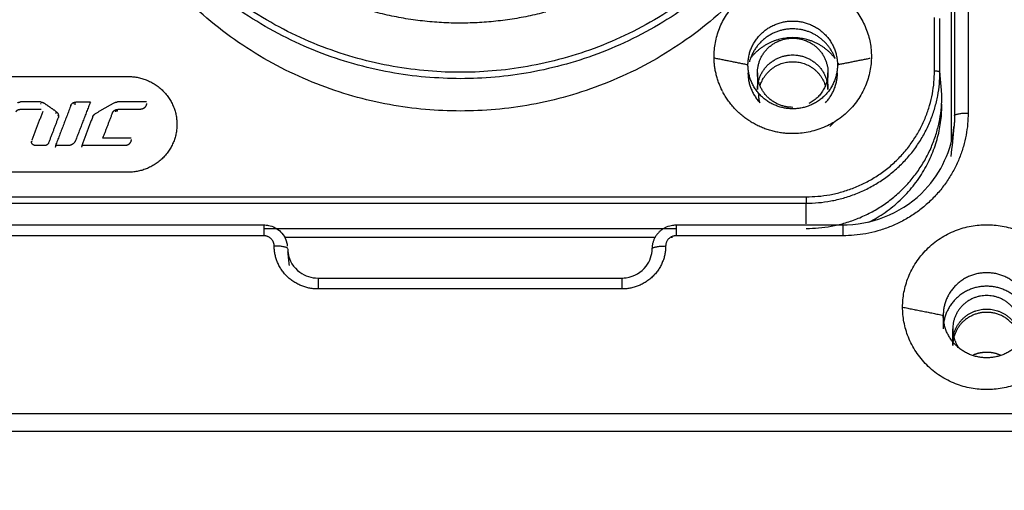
# Model space of a CAD drawing. Header units: millimetres. Extents: x 9946 to 11276, y -3292 to -1962.
# Tile 123 of 170: x 11043 to 11079, y -2303 to -2285. Entities that reach past the tile are written whole.
import ezdxf

# ---------------------------------------------------------------- set-up
doc = ezdxf.new("R2010")
doc.units = ezdxf.units.MM
doc.layers.add('ROXX NEO lite', color=7, linetype='Continuous', true_color=0x000000)
doc.dimstyles.get("Standard").update_dxf_attribs({"dimscale": 10, "dimtxt": 2.5, "dimasz": 3, "dimexe": 1, "dimexo": 0.5, "dimgap": 0.8, "dimtad": 1, "dimtoh": 1, "dimdec": 1, "dimzin": 1, "dimdsep": 46, "dimtxsty": 'Standard', "dimblk": 'OPEN90', "dimcen": 2.5, "dimadec": 1, "dimazin": 1, "dimtfac": 1, "dimtdec": 4, "dimtix": 1, "dimtofl": 0, "dimtmove": 1, "dimatfit": 3, "dimldrblk": 'OPEN90', "dimfxl": 1, "dimtolj": 1, "dimtzin": 1, "dimarcsym": 0})

# ---------------------------------------------------------------- blocks, each defined once
blk = doc.blocks.new('*D2')
at = {"layer": 'Defpoints', "color": 0}
for p in [(10752.196, -2185.885), (11119.696, -2185.885), (11119.696, -2408.445)]:
    blk.add_point(p, dxfattribs=at)
at = {"layer": 'ROXX NEO lite', "color": 0, "lineweight": -2}
for p, q in [((10752.196, -2191.886), (10752.196, -2411.446)), ((11119.696, -2191.886), (11119.696, -2411.446)), ((10758.197, -2408.445), (11113.695, -2408.445))]:
    blk.add_line(p, q, dxfattribs=at)
at = {"layer": 'ROXX NEO lite', "color": 0}
for points in [[(10758.197, -2407.445), (10758.197, -2409.445), (10752.196, -2408.445)], [(11113.695, -2409.445), (11113.695, -2407.445), (11119.696, -2408.445)]]:
    blk.add_solid(points, dxfattribs=at)
at = {"layer": 'ROXX NEO lite', "color": 0, "insert": (10935.946, -2401.544), "char_height": 9.0015, "attachment_point": 5}
blk.add_mtext('\\A1;367.5', dxfattribs=at)

msp = doc.modelspace()

# ---------------------------------------------------------------- linework, layer by layer
at = {"layer": 'ROXX NEO lite', "color": 18, "lineweight": -3, "true_color": 0x000000}
for points, degree in [([(11077.554, -2261.294), (11077.554, -2275.111), (11077.554, -2288.928)], 2), ([(11078.054, -2261.196), (11078.054, -2275.013), (11078.054, -2288.83)], 2), ([(11077.438, -2289.865), (11077.438, -2276.129), (11077.438, -2262.392)], 2), ([(11076.813, -2287.288), (11076.813, -2286.296), (11076.813, -2285.305)], 2), ([(11077.013, -2287.327), (11077.013, -2286.335), (11077.013, -2285.344)], 2), ([(11069.938, -2287.058), (11069.327, -2286.936), (11068.715, -2286.814)], 2), ([(11074.444, -2286.818), (11073.841, -2286.938), (11073.238, -2287.058)], 2), ([(11070.288, -2287.347), (11070.288, -2287.656), (11070.288, -2287.965)], 2), ([(11072.888, -2287.965), (11072.888, -2287.656), (11072.888, -2287.347)], 2), ([(11077.088, -2288.185), (11077.051, -2287.756), (11077.013, -2287.327)], 2), ([(11029.088, -2287.484), (11038.088, -2287.484), (11047.088, -2287.484)], 2), ([(11043.854, -2288.423), (11043.488, -2288.423), (11043.122, -2288.423)], 2), ([(11044.439, -2288.781), (11044.212, -2288.622), (11043.984, -2288.464)], 2), ([(11044.978, -2288.55), (11044.694, -2289.29), (11044.41, -2290.03)], 2), ([(11045.695, -2288.427), (11045.424, -2289.134), (11045.152, -2289.84)], 2), ([(11045.695, -2288.427), (11045.428, -2288.427), (11045.161, -2288.427)], 2), ([(11046.58, -2288.453), (11046.229, -2288.654), (11045.879, -2288.856)], 2), ([(11047.764, -2288.423), (11047.229, -2288.423), (11046.694, -2288.423)], 2), ([(11043.885, -2288.695), (11043.489, -2288.695), (11043.093, -2288.695)], 2), ([(11043.941, -2288.774), (11043.738, -2289.303), (11043.535, -2289.831)], 2), ([(11044.411, -2288.821), (11044.425, -2288.831), (11044.439, -2288.84)], 2), ([(11046.501, -2288.838), (11046.325, -2289.298), (11046.149, -2289.758)], 2), ([(11047.539, -2288.695), (11047.126, -2288.695), (11046.712, -2288.695)], 2), ([(11044.509, -2289.003), (11044.331, -2289.469), (11044.153, -2289.935)], 2), ([(11045.782, -2288.968), (11045.579, -2289.499), (11045.376, -2290.03)], 2), ([(11077.532, -2289.343), (11077.494, -2289.705), (11077.455, -2290.067), (11077.417, -2290.43)], 3), ([(11043.535, -2289.891), (11043.543, -2289.87), (11043.551, -2289.85)], 2), ([(11047.197, -2289.758), (11046.673, -2289.758), (11046.149, -2289.758)], 2), ([(11044.013, -2290.03), (11043.844, -2290.03), (11043.675, -2290.03)], 2), ([(11044.871, -2290.03), (11044.641, -2290.03), (11044.41, -2290.03)], 2), ([(11044.41, -2290.09), (11044.421, -2290.063), (11044.431, -2290.037)], 2), ([(11045.376, -2290.09), (11045.387, -2290.06), (11045.399, -2290.029)], 2), ([(11046.972, -2290.03), (11046.174, -2290.03), (11045.376, -2290.03)], 2), ([(11047.088, -2291.012), (11038.088, -2291.012), (11029.088, -2291.012)], 2), ([(11021.088, -2291.918), (11046.588, -2291.918), (11072.088, -2291.918)], 2), ([(11021.088, -2292.153), (11046.588, -2292.153), (11072.088, -2292.153)], 2), ([(11072.088, -2292.917), (11072.088, -2292.535), (11072.088, -2292.153)], 2), ([(11038.938, -2292.952), (11045.513, -2292.952), (11052.088, -2292.952)], 2), ([(11052.13, -2293.085), (11059.709, -2293.085), (11067.288, -2293.085)], 2), ([(11067.288, -2292.952), (11070.363, -2292.952), (11073.438, -2292.952)], 2), ([(11052.088, -2293.353), (11045.513, -2293.353), (11038.938, -2293.353)], 2), ([(11052.889, -2293.404), (11059.705, -2293.404), (11066.52, -2293.404)], 2), ([(11067.101, -2293.404), (11067.128, -2293.404), (11067.155, -2293.404)], 2), ([(11073.438, -2293.353), (11070.363, -2293.353), (11067.288, -2293.353)], 2), ([(11053.033, -2294.448), (11053.006, -2294.194), (11052.979, -2293.94)], 2), ([(11054.088, -2294.912), (11059.688, -2294.912), (11065.288, -2294.912)], 2), ([(11065.288, -2295.313), (11059.688, -2295.313), (11054.088, -2295.313)], 2), ([(11075.638, -2295.983), (11076.388, -2296.133), (11077.138, -2296.283)], 2), ([(11077.138, -2296.283), (11077.138, -2296.532), (11077.138, -2296.781)], 2), ([(11077.488, -2297.399), (11077.488, -2297.09), (11077.488, -2296.781)], 2), ([(11008.338, -2299.903), (11044.238, -2299.903), (11080.138, -2299.903)], 2), ([(11008.19, -2300.557), (11044.238, -2300.557), (11080.287, -2300.557)], 2)]:
    msp.add_open_spline(points, degree=degree, dxfattribs=at)
for points, weights, knots in [([(11073.291, -2273.833), (11073.113, -2287.416), (11059.251, -2287.33), (11045.389, -2287.245), (11045.385, -2273.662)], [1, 0.709425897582, 1, 0.709425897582, 1], [-43.652788, -43.652788, -43.652788, -21.826394, -21.826394, 0, 0, 0]), ([(11062.488, -2285.11), (11056.761, -2286.623), (11052.031, -2283.114), (11047.302, -2279.605), (11047.235, -2273.792)], [1, 0.897962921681, 1, 0.897962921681, 1], [0, 0, 0, 11.031709, 11.031709, 22.063419, 22.063419, 22.063419]), ([(11068.688, -2286.749), (11068.688, -2283.907), (11071.588, -2283.907), (11074.488, -2283.907), (11074.488, -2286.749)], [1, 0.707106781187, 1, 0.707106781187, 1], [-9.110619, -9.110619, -9.110619, -4.555309, -4.555309, 0, 0, 0]), ([(11073.147, -2286.817), (11072.762, -2285.73), (11071.588, -2285.73), (11070.311, -2285.73), (11069.991, -2286.942)], [0.898563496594, 0.772364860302, 1, 0.757126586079, 0.917044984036], [-4.606159, -4.606159, -4.606159, -2.591814, -2.591814, -0.442626, -0.442626, -0.442626]), ([(11073.147, -2286.817), (11072.562, -2286.054), (11071.588, -2286.054), (11070.616, -2286.054), (11070.031, -2286.815)], [0.857804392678, 0.828602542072, 1, 0.828813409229, 0.857732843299], [-4.855513, -4.855513, -4.855513, -3.063053, -3.063053, -1.272798, -1.272798, -1.272798]), ([(11070.288, -2287.347), (11070.288, -2286.073), (11071.588, -2286.073), (11072.888, -2286.073), (11072.888, -2287.347)], [1, 0.707106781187, 1, 0.707106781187, 1], [0, 0, 0, 2.042035, 2.042035, 4.08407, 4.08407, 4.08407]), ([(11070.288, -2287.965), (11070.288, -2286.691), (11071.588, -2286.691), (11072.888, -2286.691), (11072.888, -2287.965)], [1, 0.707106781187, 1, 0.707106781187, 1], [-4.08407, -4.08407, -4.08407, -2.042035, -2.042035, 0, 0, 0]), ([(11074.488, -2286.749), (11074.488, -2289.591), (11071.588, -2289.591), (11069.814, -2289.591), (11069.006, -2288.043)], [1, 0.707106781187, 1, 0.797816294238, 0.874766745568], [-9.110619, -9.110619, -9.110619, -4.555309, -4.555309, -1.410787, -1.410787, -1.410787]), ([(11070.387, -2287.828), (11070.646, -2286.939), (11071.588, -2286.939), (11072.534, -2286.939), (11072.791, -2287.831)], [0.910879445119, 0.761928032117, 1, 0.761507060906, 0.91140742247], [0.36751, 0.36751, 0.36751, 1.963495, 1.963495, 3.562303, 3.562303, 3.562303]), ([(11043.675, -2290.03), (11043.613, -2290.03), (11043.569, -2289.987), (11043.525, -2289.944), (11043.525, -2289.883)], [1, 0.923757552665, 1, 0.923757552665, 1], [0, 0, 0, 0.1179053, 0.1179053, 0.2358106, 0.2358106, 0.2358106]), ([(11080.338, -2296.781), (11080.338, -2295.213), (11078.738, -2295.213), (11077.138, -2295.213), (11077.138, -2296.781)], [1, 0.707106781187, 1, 0.707106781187, 1], [0, 0, 0, 2.513274, 2.513274, 5.026548, 5.026548, 5.026548]), ([(11079.988, -2296.781), (11079.988, -2295.556), (11078.738, -2295.556), (11077.488, -2295.556), (11077.488, -2296.781)], [1, 0.707106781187, 1, 0.707106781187, 1], [-3.926991, -3.926991, -3.926991, -1.963495, -1.963495, 0, 0, 0]), ([(11079.81, -2296.768), (11079.445, -2296.174), (11078.738, -2296.174), (11077.488, -2296.174), (11077.488, -2297.399)], [0.866375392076, 0.810220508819, 1, 0.707106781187, 1], [0.691253, 0.691253, 0.691253, 1.963495, 1.963495, 3.926991, 3.926991, 3.926991]), ([(11077.515, -2297.03), (11077.722, -2296.054), (11078.738, -2296.054), (11079.755, -2296.054), (11079.962, -2297.03)], [0.929705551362, 0.747949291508, 1, 0.747949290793, 0.929705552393], [0.2738, 0.2738, 0.2738, 1.963495, 1.963495, 3.653191, 3.653191, 3.653191]), ([(11079.265, -2297.763), (11079.014, -2297.649), (11078.738, -2297.649), (11078.476, -2297.649), (11078.236, -2297.753)], [0.880381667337, 0.916234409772, 1, 0.919985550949, 0.883688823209], [1.401948, 1.401948, 1.401948, 1.963495, 1.963495, 2.499896, 2.499896, 2.499896])]:
    msp.add_rational_spline(points, weights, degree=2, knots=knots, dxfattribs=at)
for points, weights in [([(11059.338, -2287.566), (11045.185, -2287.566), (11045.185, -2273.697)], [1, 0.707106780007, 1]), ([(11073.491, -2273.874), (11073.311, -2287.566), (11059.338, -2287.566)], [1, 0.711627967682, 1]), ([(11059.338, -2288.758), (11045.088, -2288.758), (11045.088, -2274.794)], [1, 0.7071067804, 1]), ([(11073.588, -2274.794), (11073.588, -2288.758), (11059.338, -2288.758)], [1, 0.707106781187, 1]), ([(11069.938, -2287.058), (11069.938, -2285.441), (11071.588, -2285.441)], [1, 0.707106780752, 1]), ([(11071.588, -2285.441), (11073.238, -2285.441), (11073.238, -2287.058)], [1, 0.707106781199, 1]), ([(11068.994, -2288.018), (11068.688, -2287.419), (11068.688, -2286.749)], [0.876110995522, 0.911029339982, 1]), ([(11071.588, -2288.675), (11069.938, -2288.675), (11069.938, -2287.058)], [1, 0.707106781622, 1]), ([(11073.238, -2287.058), (11073.238, -2288.675), (11071.588, -2288.675)], [1, 0.707106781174, 1]), ([(11073.298, -2287.046), (11073.285, -2287.023), (11073.272, -2287.001)], [0.870956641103, 0.869274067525, 0.867754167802]), ([(11069.938, -2287.347), (11069.938, -2287.991), (11070.39, -2288.458)], [1, 0.85846239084, 0.853717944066]), ([(11071.588, -2288.621), (11070.288, -2288.621), (11070.288, -2287.347)], [1, 0.707106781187, 1]), ([(11072.088, -2291.918), (11076.813, -2291.918), (11076.813, -2287.288)], [1, 0.707106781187, 1]), ([(11072.088, -2292.153), (11077.013, -2292.153), (11077.013, -2287.327)], [1, 0.707106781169, 1]), ([(11072.888, -2287.347), (11072.888, -2288.12), (11072.188, -2288.477)], [1, 0.799050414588, 0.873837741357]), ([(11072.796, -2288.449), (11073.238, -2287.983), (11073.238, -2287.347)], [0.853824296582, 0.859852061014, 1]), ([(11077.013, -2287.327), (11077.01, -2287.288), (11076.813, -2287.288)], [1, 0.713250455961, 1]), ([(11047.088, -2287.484), (11048.888, -2287.484), (11048.888, -2289.248)], [1, 0.707106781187, 1]), ([(11070.374, -2288.454), (11070.338, -2288.311), (11070.338, -2288.164)], [0.920662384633, 0.952689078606, 1]), ([(11072.088, -2293.085), (11077.088, -2293.085), (11077.088, -2288.185)], [1, 0.707106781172, 1]), ([(11043.008, -2288.453), (11043.061, -2288.423), (11043.122, -2288.423)], [1, 0.964745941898, 1]), ([(11043.854, -2288.423), (11043.926, -2288.423), (11043.984, -2288.464)], [1, 0.952603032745, 1]), ([(11043.854, -2288.483), (11043.865, -2288.483), (11043.877, -2288.484)], [1, 0.992016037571, 0.986721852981]), ([(11044.978, -2288.55), (11045.025, -2288.426), (11045.161, -2288.427)], [1, 0.821845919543, 1]), ([(11045.09, -2288.499), (11045.124, -2288.486), (11045.16, -2288.486)], [0.924216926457, 0.945132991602, 1]), ([(11046.58, -2288.453), (11046.633, -2288.423), (11046.694, -2288.423)], [1, 0.965110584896, 1]), ([(11047.764, -2288.474), (11047.764, -2288.695), (11047.539, -2288.695)], [1, 0.707106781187, 1]), ([(11074.395, -2292.851), (11077.088, -2291.479), (11077.088, -2288.504)], [0.873837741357, 0.799050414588, 1]), ([(11042.952, -2288.79), (11042.989, -2288.695), (11043.093, -2288.695)], [1, 0.821887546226, 1]), ([(11044.439, -2288.781), (11044.521, -2288.838), (11044.521, -2288.936)], [1, 0.888705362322, 1]), ([(11044.5, -2288.911), (11044.521, -2288.951), (11044.521, -2288.996)], [0.944393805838, 0.945865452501, 1]), ([(11045.782, -2288.968), (11045.81, -2288.895), (11045.879, -2288.856)], [1, 0.942354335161, 1]), ([(11046.501, -2288.838), (11046.556, -2288.695), (11046.712, -2288.695)], [1, 0.821888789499, 1]), ([(11046.712, -2288.755), (11046.657, -2288.755), (11046.608, -2288.779)], [1, 0.928995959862, 0.914603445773]), ([(11078.054, -2288.83), (11078.054, -2293.353), (11073.438, -2293.353)], [1, 0.70710678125, 1]), ([(11077.554, -2288.928), (11077.564, -2288.83), (11078.054, -2288.83)], [1, 0.714472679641, 1]), ([(11048.888, -2289.248), (11048.888, -2291.012), (11047.088, -2291.012)], [1, 0.707106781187, 1]), ([(11073.097, -2289.176), (11073.03, -2289.256), (11072.955, -2289.328)], [0.855650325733, 0.853372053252, 0.853569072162]), ([(11077.554, -2288.928), (11077.554, -2289.136), (11077.532, -2289.343)], [1, 0.998669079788, 1]), ([(11044.153, -2289.935), (11044.117, -2290.03), (11044.013, -2290.03)], [1, 0.82167936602, 1]), ([(11045.152, -2289.84), (11045.079, -2290.03), (11044.871, -2290.03)], [1, 0.822480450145, 1]), ([(11047.197, -2289.81), (11047.197, -2290.03), (11046.972, -2290.03)], [1, 0.707106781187, 1]), ([(11072.088, -2291.918), (11072.088, -2292.11), (11072.088, -2292.153)], [1, 0.713250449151, 1]), ([(11052.088, -2292.952), (11052.088, -2292.952), (11052.088, -2293.353)], [1, 0.774394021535, 1]), ([(11066.88, -2293.058), (11066.458, -2293.274), (11066.409, -2293.738)], [0.885552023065, 0.828493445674, 1]), ([(11067.288, -2292.952), (11067.288, -2292.952), (11067.288, -2293.353)], [1, 0.774392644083, 1]), ([(11073.438, -2292.952), (11073.438, -2292.952), (11073.438, -2293.353)], [1, 0.77439353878, 1]), ([(11075.638, -2295.983), (11075.638, -2292.946), (11078.738, -2292.946)], [1, 0.707106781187, 1]), ([(11078.738, -2292.946), (11081.838, -2292.946), (11081.838, -2295.983)], [1, 0.707106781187, 1]), ([(11052.473, -2293.73), (11052.473, -2293.353), (11052.088, -2293.353)], [1, 0.707106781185, 1]), ([(11052.968, -2293.738), (11052.952, -2293.581), (11052.88, -2293.44)], [1, 0.934646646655, 0.902481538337]), ([(11067.288, -2293.353), (11066.904, -2293.353), (11066.904, -2293.73)], [1, 0.70710678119, 1]), ([(11052.973, -2293.827), (11052.963, -2293.73), (11052.473, -2293.73)], [1, 0.714472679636, 1]), ([(11054.088, -2295.313), (11052.473, -2295.313), (11052.473, -2293.73)], [1, 0.707106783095, 1]), ([(11066.904, -2293.73), (11066.904, -2295.313), (11065.288, -2295.313)], [1, 0.707106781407, 1]), ([(11066.404, -2293.827), (11066.414, -2293.73), (11066.904, -2293.73)], [1, 0.714472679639, 1]), ([(11066.409, -2293.738), (11066.404, -2293.782), (11066.404, -2293.827)], [1, 0.998670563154, 1]), ([(11078.738, -2294.715), (11077.138, -2294.715), (11077.138, -2296.283)], [1, 0.707106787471, 1]), ([(11080.338, -2296.283), (11080.338, -2294.715), (11078.738, -2294.715)], [1, 0.707106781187, 1]), ([(11054.088, -2294.912), (11054.088, -2294.912), (11054.088, -2295.313)], [1, 0.774392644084, 1]), ([(11065.288, -2294.912), (11065.288, -2294.912), (11065.288, -2295.313)], [1, 0.774402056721, 1]), ([(11078.738, -2299.021), (11075.638, -2299.021), (11075.638, -2295.983)], [1, 0.707106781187, 1]), ([(11081.838, -2295.983), (11081.838, -2299.021), (11078.738, -2299.021)], [1, 0.707106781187, 1]), ([(11078.738, -2297.85), (11077.138, -2297.85), (11077.138, -2296.283)], [1, 0.707106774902, 1]), ([(11080.338, -2296.283), (11080.338, -2297.85), (11078.738, -2297.85)], [1, 0.707106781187, 1]), ([(11077.488, -2296.781), (11077.488, -2297.173), (11077.721, -2297.493)], [1, 0.882864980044, 0.859420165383])]:
    msp.add_rational_spline(points, weights, degree=2, dxfattribs=at)
for points, knots in [([(11073.438, -2292.952), (11073.491, -2292.952), (11073.544, -2292.951), (11073.597, -2292.949), (11074.69, -2292.908), (11075.72, -2292.443), (11076.462, -2291.659), (11077.066, -2291.019), (11077.441, -2290.206), (11077.532, -2289.343)], [6.480196, 6.480196, 6.480196, 6.480196, 6.641363, 6.641363, 6.641363, 9.964418, 9.964418, 9.964418, 12.681366, 12.681366, 12.681366, 12.681366]), ([(11052.088, -2292.952), (11052.148, -2292.952), (11052.207, -2292.958), (11052.266, -2292.97), (11052.434, -2293.004), (11052.588, -2293.086), (11052.71, -2293.206), (11052.779, -2293.273), (11052.835, -2293.35), (11052.878, -2293.434)], [0.2593474, 0.2593474, 0.2593474, 0.2593474, 0.4393027, 0.4393027, 0.4393027, 0.9571992, 0.9571992, 0.9571992, 1.2466706, 1.2466706, 1.2466706, 1.2466706]), ([(11066.884, -2293.049), (11066.955, -2293.013), (11067.032, -2292.986), (11067.111, -2292.97), (11067.17, -2292.958), (11067.229, -2292.952), (11067.288, -2292.952)], [1.2431435, 1.2431435, 1.2431435, 1.2431435, 1.488099, 1.488099, 1.488099, 1.6680543, 1.6680543, 1.6680543, 1.6680543]), ([(11052.973, -2293.83), (11052.973, -2293.882), (11052.977, -2293.935), (11052.985, -2293.986), (11053.027, -2294.268), (11053.182, -2294.523), (11053.42, -2294.696), (11053.614, -2294.837), (11053.849, -2294.912), (11054.088, -2294.912)], [1.633458, 1.633458, 1.633458, 1.633458, 1.797919, 1.797919, 1.797919, 2.701144, 2.701144, 2.701144, 3.439399, 3.439399, 3.439399, 3.439399]), ([(11065.288, -2294.912), (11065.343, -2294.912), (11065.398, -2294.908), (11065.453, -2294.9), (11065.748, -2294.858), (11066.012, -2294.702), (11066.187, -2294.471), (11066.328, -2294.284), (11066.404, -2294.059), (11066.404, -2293.83)], [1.64148, 1.64148, 1.64148, 1.64148, 1.810313, 1.810313, 1.810313, 2.716242, 2.716242, 2.716242, 3.443086, 3.443086, 3.443086, 3.443086])]:
    msp.add_open_spline(points, degree=3, knots=knots, dxfattribs=at)

# ---------------------------------------------------------------- dimensions: what is measured, and where the dimension line sits
at = {"layer": 'ROXX NEO lite', "color": 5, "true_color": 0x0000ff}
dim = msp.add_linear_dim(base=(11119.696, -2408.445), p1=(10752.196, -2185.885), p2=(11119.696, -2185.885), dimstyle='Standard', override={"dimscale": 3.0005, "dimtxt": 3, "dimasz": 2, "dimexe": 1, "dimexo": 2, "dimgap": 0.8, "dimtad": 1, "dimtih": 0, "dimtoh": 0, "dimdec": 1, "dimlfac": 1, "dimzin": 1, "dimtxsty": 'Standard', "dimsah": 0, "dimcen": 2.5, "dimadec": 1, "dimazin": 1, "dimtix": 0, "dimtmove": 0, "dimtzin": 1}, dxfattribs=at)
dim.commit()
dim.dimension.update_dxf_attribs({"geometry": '*D2', "text_midpoint": (10935.946, -2401.544)})

doc.saveas('drawing.dxf')
